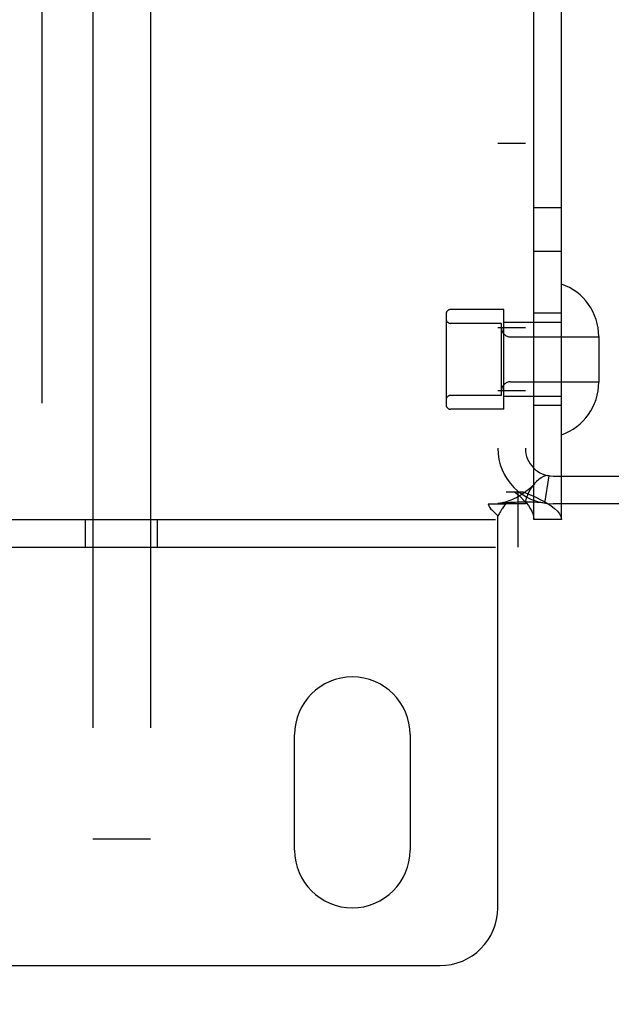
# Model space of a CAD drawing. Header units: inches. Extents: x 0 to 304, y 0 to 196.
# Tile 31 of 98: x 91.38 to 92.67, y 100.82 to 102.96. Entities that reach past the tile are written whole.
import ezdxf

# ---------------------------------------------------------------- set-up
doc = ezdxf.new("R2010")
doc.units = ezdxf.units.IN
doc.header["$LTSCALE"] = 16.696429
doc.header["$MEASUREMENT"] = 0
doc.linetypes.add('HIDDEN', pattern=[0.2, 0.1, -0.1])
doc.layers.add('DEFAULT_2', color=8, linetype='HIDDEN')
doc.layers.add('MAIN_DOOR_ASSEMBLY', color=7, linetype='CONTINUOUS')

msp = doc.modelspace()

# ---------------------------------------------------------------- linework, layer by layer
at = {"layer": 'DEFAULT_2', "color": 8, "linetype": 'HIDDEN'}
for p, q in [((91.542, 106.431), (91.542, 101.181)), ((91.667, 106.431), (91.667, 101.181)), ((92.4975, 101.873), (92.4975, 104.941)), ((92.5575, 101.873), (92.5575, 104.941)), ((92.4195, 104.907), (92.4195, 101.907)), ((92.4795, 104.907), (92.4795, 101.907)), ((92.4795, 102.687), (92.4195, 102.687)), ((92.5575, 102.548), (92.4975, 102.548)), ((92.5575, 102.453), (92.4975, 102.453)), ((92.3075, 102.3175), (92.3075, 102.1215)), ((92.4325, 102.3275), (92.3175, 102.3275)), ((92.4325, 102.1115), (92.4325, 102.3275)), ((92.5575, 102.3195), (92.4975, 102.3195)), ((92.4275, 102.2975), (92.3175, 102.2975)), ((92.4275, 102.1415), (92.4275, 102.2975)), ((92.5575, 102.2995), (92.4325, 102.2995)), ((92.4795, 102.2875), (92.4195, 102.2875)), ((92.4475, 102.268), (92.6385, 102.268)), ((92.6385, 102.269), (92.6385, 102.17)), ((92.4475, 102.171), (92.6385, 102.171)), ((92.4275, 102.1415), (92.3175, 102.1415)), ((92.4795, 102.1515), (92.4195, 102.1515)), ((92.5575, 102.1395), (92.4325, 102.1395)), ((92.5575, 102.1195), (92.4975, 102.1195)), ((92.4325, 102.1115), (92.3175, 102.1115)), ((92.5217, 101.9083), (92.5306, 101.9676)), ((92.5395, 101.967), (92.9495, 101.967)), ((92.4375, 101.933), (92.4746, 101.933)), ((92.464, 101.813), (92.464, 101.933)), ((92.3986, 101.907), (92.4378, 101.907)), ((92.4795, 101.907), (92.4378, 101.907)), ((92.9495, 101.907), (92.5395, 101.907)), ((90.745, 101.873), (92.464, 101.873)), ((91.5265, 101.813), (91.5265, 101.873)), ((91.6825, 101.813), (91.6825, 101.873)), ((92.4195, 101.032), (92.4195, 101.8808)), ((92.5575, 101.873), (92.4975, 101.873)), ((90.745, 101.813), (92.464, 101.813)), ((91.9795, 101.157), (91.9795, 101.407)), ((92.2295, 101.407), (92.2295, 101.157)), ((91.667, 101.181), (91.542, 101.181)), ((90.9145, 100.907), (92.2945, 100.907))]:
    msp.add_line(p, q, dxfattribs=at)
for points in [[(92.4995, 101.9509), (92.4968, 101.9479), (92.4928, 101.9438), (92.4888, 101.9401), (92.4848, 101.9366), (92.4807, 101.9333), (92.4767, 101.9303), (92.4725, 101.9275), (92.4684, 101.9248), (92.4643, 101.9224), (92.4601, 101.9201), (92.4559, 101.9181), (92.4518, 101.9162), (92.4477, 101.9145), (92.4437, 101.913), (92.4398, 101.9117), (92.436, 101.9106), (92.4323, 101.9096), (92.4288, 101.9088), (92.4254, 101.9081), (92.4224, 101.9076), (92.4213, 101.9074)], [(92.4995, 101.9509), (92.499, 101.9503), (92.4946, 101.9448), (92.4905, 101.9389), (92.4869, 101.9325), (92.4837, 101.9258), (92.4814, 101.9191), (92.48, 101.9128), (92.4795, 101.907)], [(92.5306, 101.9676), (92.5271, 101.9678), (92.523, 101.9672), (92.5184, 101.9656), (92.5135, 101.963), (92.5085, 101.9595), (92.5036, 101.9552), (92.4995, 101.9509)], [(92.456, 101.933), (92.463, 101.927), (92.4696, 101.921), (92.4757, 101.915), (92.4812, 101.909), (92.486, 101.903), (92.4901, 101.897), (92.4933, 101.891), (92.4956, 101.885), (92.497, 101.879), (92.4975, 101.873)], [(92.4746, 101.933), (92.4886, 101.927), (92.5018, 101.921), (92.514, 101.915), (92.525, 101.909), (92.5346, 101.903), (92.5426, 101.897), (92.5491, 101.891), (92.5537, 101.885), (92.5565, 101.879), (92.5575, 101.873)], [(92.3986, 101.907), (92.3992, 101.9046), (92.4001, 101.9022), (92.4014, 101.8998), (92.403, 101.8975), (92.4047, 101.8954), (92.4066, 101.8935), (92.4086, 101.8915), (92.413, 101.8875)], [(92.4213, 101.9074), (92.4199, 101.9072), (92.4195, 101.907)], [(92.5217, 101.9083), (92.5132, 101.9093), (92.5042, 101.9099), (92.4952, 101.9103), (92.4865, 101.9105), (92.4783, 101.9105), (92.4706, 101.9104), (92.4636, 101.9102), (92.4571, 101.91), (92.451, 101.9097), (92.4452, 101.9094), (92.4398, 101.9091), (92.4347, 101.9088), (92.4303, 101.9084), (92.4265, 101.9081), (92.4235, 101.9077), (92.4219, 101.9075)], [(92.4378, 101.907), (92.4356, 101.9046), (92.4337, 101.9023), (92.4321, 101.9002), (92.4306, 101.8981), (92.4293, 101.8961), (92.428, 101.8942), (92.4256, 101.8901)], [(92.413, 101.8875), (92.4153, 101.8853), (92.4175, 101.8831), (92.4195, 101.8808)], [(92.4256, 101.8901), (92.4241, 101.8878), (92.4226, 101.8854), (92.4211, 101.8831), (92.4195, 101.8808)]]:
    msp.add_lwpolyline(points, dxfattribs=at)
for centre, radius, start, end in [((92.5185, 102.269), 0.12, 0, 71.0344), ((92.3175, 102.3175), 0.01, 90, 180), ((92.3175, 102.3075), 0.01, 180, 270), ((92.4475, 102.288), 0.02, 180, 270), ((92.4475, 102.151), 0.02, 90, 180), ((92.5185, 102.17), 0.12, 288.9656, 360), ((92.3175, 102.1315), 0.01, 90, 180), ((92.3175, 102.1215), 0.01, 180, 270), ((92.5395, 102.027), 0.12, 180, 270), ((92.5395, 102.027), 0.06, 180, 270), ((92.1045, 101.407), 0.125, 0, 180), ((92.1045, 101.157), 0.125, 180, 360), ((92.2945, 101.032), 0.125, 270, 360)]:
    msp.add_arc(centre, radius, start, end, dxfattribs=at)
at = {"layer": 'MAIN_DOOR_ASSEMBLY', "color": 8, "linetype": 'HIDDEN'}
msp.add_line((91.4315, 113.812), (91.4315, 93.002), dxfattribs=at)

doc.saveas('drawing.dxf')
